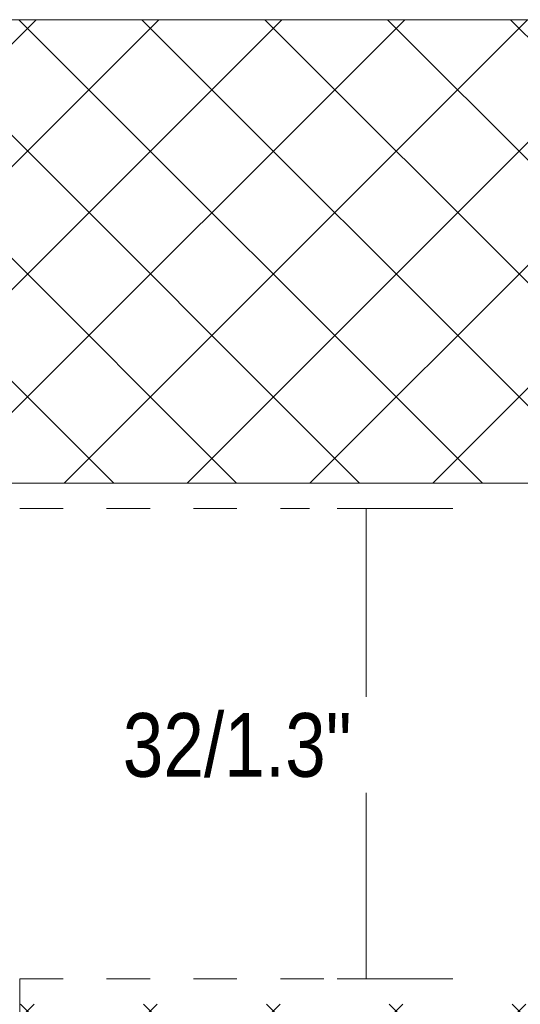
# Model space of a CAD drawing. Header units: millimetres. Extents: x -6769 to -5297, y 160 to 6644.
# Tile 7 of 15: x -5847 to -5812, y 282 to 350. Entities that reach past the tile are written whole.
import ezdxf

# ---------------------------------------------------------------- set-up
doc = ezdxf.new("R2010")
doc.units = ezdxf.units.MM
doc.linetypes.add('Dash', pattern=[6, 3, -3])
doc.layers.add('A-ANNO-DIMS', color=7, linetype='Continuous', lineweight=9, true_color=0x5b5b5b)
for name, color, linetype, lineweight in [('A-ANNO-DIMS-2', 7, 'Continuous', 9), ('A-DETL-GENF', 7, 'Continuous', 9), ('E-LITE-EQPM', 7, 'Continuous', 20)]:
    doc.layers.add(name, color=color, linetype=linetype, lineweight=lineweight)
doc.styles.add('Arial Narrow', font='ARIALN.TTF', dxfattribs={"height": 4.4})
doc.dimstyles.new('FARO_-_2_2mm_Arial_Narrow_mm_Inch_Left_H', dxfattribs={"dimscale": 304.8, "dimtxt": 4.503096, "dimasz": 0, "dimexe": 0.019685, "dimexo": 0.0625, "dimgap": 0.003281, "dimtad": 3, "dimtih": 1, "dimtoh": 1, "dimdec": 0, "dimzin": 0, "dimdsep": 46, "dimtxsty": 'Arial Narrow', "dimblk1": 'NONE', "dimblk2": 'NONE', "dimsah": 1, "dimcen": 0.09, "dimadec": 0, "dimazin": 0, "dimtfac": 1, "dimtdec": 4, "dimtix": 1, "dimtmove": 0, "dimatfit": 3, "dimfxl": 0.006562, "dimfxlon": 1, "dimtvp": 1, "dimtfill": 1, "dimtolj": 1, "dimtzin": 0, "dimarcsym": 2})

# ---------------------------------------------------------------- blocks, each defined once
blk = doc.blocks.new('DIMBLOCK15-Lateral_PDF')
at = {"layer": 'A-ANNO-DIMS-2', "color": 251, "true_color": 0x5b5b5b}
for p, q in [((-5824.717, 316.246), (-5816.717, 316.246)), ((-5822.717, 316.246), (-5824.717, 316.246)), ((-5822.717, 316.246), (-5822.717, 283.754)), ((-5824.717, 283.754), (-5816.717, 283.754)), ((-5822.717, 283.754), (-5824.717, 283.754))]:
    blk.add_line(p, q, dxfattribs=at)
at = {"layer": 'A-ANNO-DIMS-2', "color": 0, "insert": (-5839.513, 302.113), "char_height": 4.4, "width": 18.95589, "attachment_point": 1, "line_spacing_factor": 0.974696, "style": 'Arial Narrow', "bg_fill": 3, "box_fill_scale": 1.25, "bg_fill_color": 256, "bg_fill_true_color": 13158600, "bg_fill_transparency": 0}
blk.add_mtext('32/1.3"', dxfattribs=at)
blk = doc.blocks.new('_None')

msp = doc.modelspace()

# ---------------------------------------------------------------- hatches: boundary and pattern name
at = {"layer": 'A-DETL-GENF', "true_color": 0xaaaaaa}
h = msp.add_hatch(dxfattribs=at)
h.set_pattern_fill('FP_2', color=253, style=0, pattern_type=2)
h.set_pattern_definition([(45, (-5655.178, 277.281), (-4.24264, 4.24264), []), (135, (-5655.178, 277.281), (-4.24264, -4.24264), [])])
h.paths.add_polyline_path([(-5874.63, 250), (-5768.51, 250), (-5768.51, 350), (-5874.63, 350), (-5874.63, 318), (-5805.51, 318), (-5805.51, 282), (-5874.63, 282), (-5874.63, 257.726)])

# ---------------------------------------------------------------- linework, layer by layer
at = {"layer": 'A-ANNO-DIMS', "color": 9, "true_color": 0xc8c8c8}
msp.add_line((-5768.51, 350), (-5874.63, 350), dxfattribs=at)
at = {"layer": 'A-ANNO-DIMS', "color": 254, "linetype": 'Dash', "true_color": 0xd2d2d2}
for p, q in [((-5846.63, 316.246), (-5826.63, 316.246)), ((-5846.63, 283.754), (-5824.544, 283.754)), ((-5846.63, 283.754), (-5846.63, 233.754))]:
    msp.add_line(p, q, dxfattribs=at)
at = {"layer": 'E-LITE-EQPM', "color": 253, "true_color": 0xaaaaaa}
msp.add_line((-5874.63, 318), (-5805.51, 318), dxfattribs=at)

# ---------------------------------------------------------------- next in the draw order: dimensions: what is measured, and where the dimension line sits
at = {"layer": 'A-ANNO-DIMS'}
dim = msp.add_linear_dim(base=(-5822.717, 283.754), p1=(-5824.717, 316.246), p2=(-5824.717, 283.754), angle=90, dimstyle='FARO_-_2_2mm_Arial_Narrow_mm_Inch_Left_H', override={"dimpost": '<>', "dimfxl": 32.491324}, dxfattribs=at)
dim.commit()
dim.dimension.update_dxf_attribs({"geometry": 'DIMBLOCK15-Lateral_PDF', "text_midpoint": (-5833.463, 300)})

doc.saveas('drawing.dxf')
